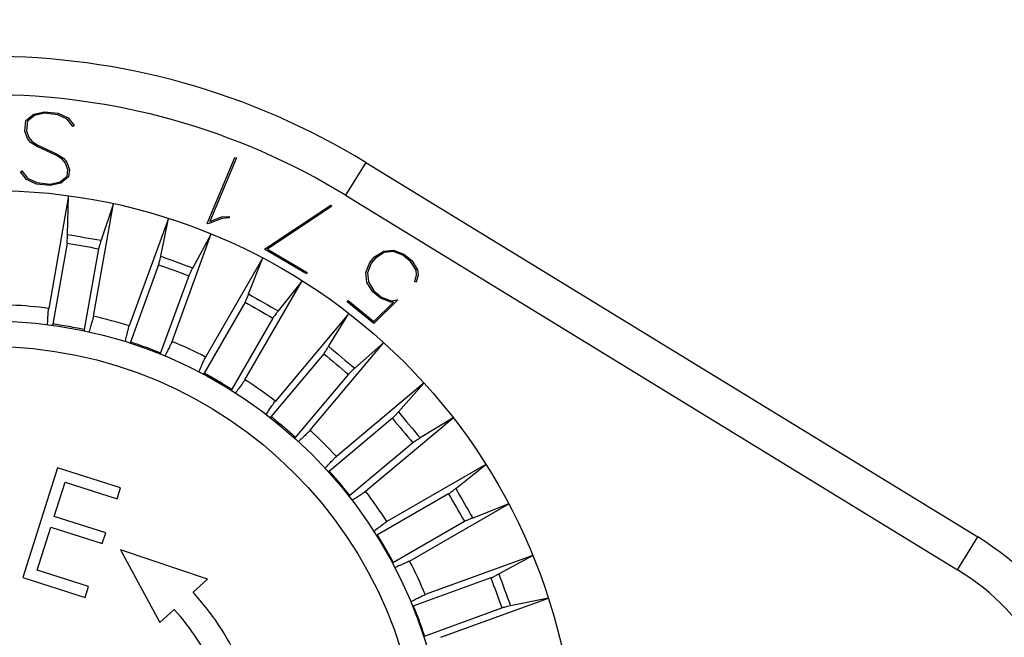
# Model space of a CAD drawing. Header units: millimetres. Extents: x 10 to 584, y 4 to 410.
# Tile 11 of 57: x 149.51 to 153.41, y 147.15 to 149.59. Entities that reach past the tile are written whole.
import ezdxf

# ---------------------------------------------------------------- set-up
doc = ezdxf.new("R2010")
doc.units = ezdxf.units.MM
doc.header["$LTSCALE"] = 32.67
doc.layers.get('0').update_dxf_attribs({"linetype": 'CONTINUOUS'})
doc.styles.get("Standard").update_dxf_attribs({"font": 'txt', "width": 0.8})
doc.dimstyles.new('DIMSTYLE_1', dxfattribs={"dimtxt": 2.5, "dimasz": 3, "dimexe": 2, "dimexo": 1.5, "dimtad": 1, "dimlfac": 5, "dimzin": 0, "dimdsep": 46, "dimtxsty": 'Standard', "dimblk": '_FILLED', "dimblk1": '_FILLED', "dimblk2": '_FILLED', "dimcen": 0.09, "dimadec": 0, "dimazin": 0, "dimtp": 0.01, "dimtm": 0.01, "dimtfac": 1, "dimtofl": 0, "dimtmove": 0, "dimatfit": 3, "dimldrblk": '_FILLED', "dimfxl": 1, "dimtolj": 1, "dimtzin": 0, "dimarcsym": 0})

# ---------------------------------------------------------------- blocks, each defined once
blk = doc.blocks.new('_FILLED')
at = {"color": 0, "linetype": 'ByBlock'}
blk.add_solid([(0, 0), (-1, 0.1667), (-1, -0.1667)], dxfattribs=at)
blk = doc.blocks.new('*D1')
at = {"color": 2, "linetype": 'Continuous', "transparency": 16777216}
for p, q in [((135.5576, 147.4407), (135.5576, 169.7138)), ((235.1576, 148.2407), (235.1576, 169.7138)), ((135.5576, 167.7138), (185.3576, 167.7138)), ((235.1576, 167.7138), (185.3576, 167.7138))]:
    blk.add_line(p, q, dxfattribs=at)
at = {"color": 2, "linetype": 'Continuous', "transparency": 16777216, "xscale": 3, "yscale": 3, "zscale": 3, "rotation": 180}
blk.add_blockref('_FILLED', (135.5576, 167.7138), dxfattribs=at)
at = {"color": 2, "linetype": 'Continuous', "transparency": 16777216, "xscale": 3, "yscale": 3, "zscale": 3}
blk.add_blockref('_FILLED', (235.1576, 167.7138), dxfattribs=at)
at = {"color": 2, "linetype": 'Continuous', "transparency": 16777216, "insert": (185.3576, 170.8388), "char_height": 2.5, "width": 12, "attachment_point": 2, "line_spacing_factor": 0.9}
blk.add_mtext('498.00', dxfattribs=at)

msp = doc.modelspace()

# ---------------------------------------------------------------- linework, layer by layer
at = {"color": 7, "linetype": 'Continuous'}
for p, q in [((149.5363, 149.1943), (149.5674, 149.2194)), ((149.5674, 149.2194), (149.6098, 149.2283)), ((149.6099, 149.2224), (149.5699, 149.2138)), ((149.6098, 149.2283), (149.6635, 149.2223)), ((149.662, 149.2166), (149.6099, 149.2224)), ((149.6992, 149.1995), (149.662, 149.2166)), ((149.6635, 149.2223), (149.7029, 149.2044)), ((149.5316, 149.1522), (149.5363, 149.1943)), ((149.5421, 149.1912), (149.5379, 149.1532)), ((149.5699, 149.2138), (149.5421, 149.1912)), ((149.7222, 149.1702), (149.6992, 149.1995)), ((149.7029, 149.2044), (149.7271, 149.1744)), ((149.5422, 149.1228), (149.5316, 149.1522)), ((149.5379, 149.1532), (149.5478, 149.126)), ((149.7271, 149.1744), (149.7222, 149.1702)), ((149.5545, 149.1071), (149.5422, 149.1228)), ((149.5478, 149.126), (149.559, 149.1121)), ((149.5804, 149.0907), (149.5545, 149.1071)), ((149.559, 149.1121), (149.5832, 149.0958)), ((149.6569, 149.0553), (149.5804, 149.0907)), ((149.5832, 149.0958), (149.6597, 149.0604)), ((149.6597, 149.0604), (149.6856, 149.044)), ((149.6811, 149.039), (149.6569, 149.0553)), ((149.6923, 149.0251), (149.6811, 149.039)), ((149.6856, 149.044), (149.6981, 149.0282)), ((149.7024, 148.9981), (149.6923, 149.0251)), ((149.6981, 149.0282), (149.7085, 148.999)), ((150.2545, 148.786), (150.364, 149.0477)), ((150.3697, 149.0453), (150.2642, 148.7931)), ((150.364, 149.0477), (150.3697, 149.0453)), ((150.882, 149.0278), (150.8024, 148.8979)), ((150.882, 149.0278), (153.306, 147.5439)), ((149.5144, 148.9901), (149.5196, 148.9943)), ((149.5389, 148.9601), (149.5144, 148.9901)), ((149.5196, 148.9943), (149.5424, 148.965)), ((149.6997, 148.9733), (149.7024, 148.9981)), ((149.7085, 148.999), (149.7053, 148.9702)), ((149.5782, 148.9418), (149.5389, 148.9601)), ((149.5424, 148.965), (149.5796, 148.9479)), ((149.5796, 148.9479), (149.6317, 148.9421)), ((149.6317, 148.9421), (149.6717, 148.9507)), ((149.6743, 148.9452), (149.6319, 148.9359)), ((149.6717, 148.9507), (149.6997, 148.9733)), ((149.7053, 148.9702), (149.6743, 148.9452)), ((149.6319, 148.9359), (149.5782, 148.9418)), ((149.705, 148.8959), (149.6264, 148.4496)), ((149.701, 148.7428), (149.705, 148.8959)), ((150.8024, 148.8979), (153.2265, 147.4139)), ((149.8037, 148.4184), (149.8825, 148.8647)), ((149.8825, 148.8647), (149.8339, 148.7193)), ((150.4813, 148.6845), (150.7441, 148.8586)), ((150.7476, 148.8542), (150.4931, 148.6846)), ((150.7441, 148.8586), (150.7476, 148.8542)), ((150.1006, 148.8062), (149.9456, 148.3804)), ((150.0699, 148.6561), (150.1006, 148.8062)), ((150.3119, 148.806), (150.2585, 148.7843)), ((150.2642, 148.7931), (150.3104, 148.8125)), ((150.3104, 148.8125), (150.3408, 148.8141)), ((150.3415, 148.8082), (150.3119, 148.806)), ((150.3408, 148.8141), (150.3415, 148.8082)), ((150.2585, 148.7843), (150.2545, 148.786)), ((150.1148, 148.3188), (150.2698, 148.7446)), ((150.2698, 148.7446), (150.1968, 148.6099)), ((149.6989, 148.7081), (149.6423, 148.3872)), ((149.824, 148.686), (149.7674, 148.3652)), ((150.6469, 148.5858), (150.4813, 148.6845)), ((150.4931, 148.6846), (150.6501, 148.591)), ((150.9165, 148.6531), (150.9533, 148.6766)), ((150.9554, 148.6706), (150.9205, 148.6486)), ((150.9533, 148.6766), (150.9925, 148.6805)), ((150.9915, 148.6745), (150.9554, 148.6706)), ((151.0297, 148.6599), (150.9915, 148.6745)), ((150.9925, 148.6805), (151.0328, 148.6649)), ((150.4745, 148.6492), (150.248, 148.2567)), ((150.4183, 148.5066), (150.4745, 148.6492)), ((150.883, 148.591), (150.8988, 148.6316)), ((150.8988, 148.6316), (150.9165, 148.6531)), ((150.9205, 148.6486), (150.9039, 148.6284)), ((151.0599, 148.6351), (151.0297, 148.6599)), ((151.0328, 148.6649), (151.0642, 148.6391)), ((151.0816, 148.6005), (151.0599, 148.6351)), ((151.0642, 148.6391), (151.0873, 148.6026)), ((150.0619, 148.6223), (149.9505, 148.3161)), ((150.9039, 148.6284), (150.8891, 148.5898)), ((151.083, 148.5828), (151.0816, 148.6005)), ((151.0873, 148.6026), (151.0894, 148.5825)), ((150.1812, 148.5788), (150.0698, 148.2727)), ((150.4039, 148.1667), (150.6305, 148.5591)), ((150.6305, 148.5591), (150.5352, 148.4391)), ((150.6501, 148.591), (150.6469, 148.5858)), ((150.8867, 148.5516), (150.883, 148.591)), ((150.8891, 148.5898), (150.8925, 148.554)), ((150.8925, 148.554), (150.9142, 148.5193)), ((151.0764, 148.554), (151.083, 148.5828)), ((151.0825, 148.5529), (151.0764, 148.554)), ((151.0894, 148.5825), (151.0825, 148.5529)), ((150.9098, 148.5151), (150.8867, 148.5516)), ((150.9412, 148.4893), (150.9098, 148.5151)), ((150.9142, 148.5193), (150.9444, 148.4945)), ((150.4044, 148.4747), (150.2416, 148.1926)), ((150.8089, 148.4756), (150.8129, 148.4804)), ((150.9139, 148.3894), (150.8089, 148.4756)), ((150.8129, 148.4804), (150.9136, 148.3977)), ((151.0091, 148.4829), (150.9139, 148.3894)), ((150.9815, 148.4738), (150.9412, 148.4893)), ((150.9444, 148.4945), (150.9827, 148.48)), ((150.9827, 148.48), (151.0091, 148.4829)), ((150.9136, 148.3977), (150.9924, 148.4746)), ((150.9924, 148.4746), (150.9815, 148.4738)), ((150.5144, 148.4112), (150.3516, 148.1291)), ((150.8155, 148.4296), (150.5242, 148.0824)), ((150.7353, 148.299), (150.8155, 148.4296)), ((150.6621, 147.9667), (150.9535, 148.3138)), ((150.9535, 148.3138), (150.8387, 148.2122)), ((150.7162, 148.27), (150.5068, 148.0204)), ((150.8135, 148.1883), (150.6041, 147.9388)), ((151.1131, 148.1541), (150.766, 147.8628)), ((151.0115, 148.0394), (151.1131, 148.1541)), ((150.9876, 148.0142), (150.7381, 147.8048)), ((150.8817, 147.7249), (151.2289, 148.0161)), ((151.2289, 148.0161), (151.0983, 147.936)), ((151.0693, 147.9169), (150.8197, 147.7075)), ((149.6615, 147.8174), (149.5236, 147.3827)), ((149.9107, 147.7384), (149.6615, 147.8174)), ((151.3584, 147.8312), (150.966, 147.6045)), ((151.2385, 147.7358), (151.3584, 147.8312)), ((149.6483, 147.6248), (149.6914, 147.7608)), ((149.6914, 147.7608), (149.897, 147.6955)), ((149.897, 147.6955), (149.9107, 147.7384)), ((151.2105, 147.7151), (150.9284, 147.5522)), ((151.056, 147.4486), (151.4485, 147.6752)), ((151.4485, 147.6752), (151.306, 147.6189)), ((149.8522, 147.5601), (149.6483, 147.6248)), ((149.5807, 147.4117), (149.6348, 147.5822)), ((149.6348, 147.5822), (149.8387, 147.5175)), ((151.274, 147.6051), (150.9919, 147.4422)), ((149.8387, 147.5175), (149.8522, 147.5601)), ((153.2265, 147.4139), (153.306, 147.5439)), ((149.9107, 147.4926), (150.0669, 147.2055)), ((150.2549, 147.3763), (149.9107, 147.4926)), ((151.5439, 147.4705), (151.1181, 147.3155)), ((151.4092, 147.3975), (151.5439, 147.4705)), ((149.7846, 147.3471), (149.5807, 147.4117)), ((149.5236, 147.3827), (149.771, 147.3042)), ((149.771, 147.3042), (149.7846, 147.3471)), ((150.1985, 147.3251), (150.2549, 147.3763)), ((151.3781, 147.3819), (151.072, 147.2705)), ((151.1797, 147.1463), (151.6055, 147.3012)), ((151.6055, 147.3012), (151.4554, 147.2706)), ((150.0669, 147.2055), (150.1233, 147.2568)), ((151.1155, 147.1511), (151.4216, 147.2626))]:
    msp.add_line(p, q, dxfattribs=at)
for radius in [2.3266, 1.8097, 1.7082]:
    msp.add_circle((149.39, 146.5907), radius, dxfattribs=at)
for centre, radius, start, end in [((149.39, 146.5907), 2.8575, 58.5265, 121.4735), ((149.39, 146.5907), 2.7051, 58.5265, 121.4735), ((152.1749, 162.3847), 13.8644, 259.72104, 260.27896), ((152.4392, 163.8834), 15.4208, 259.76407, 260.23593), ((154.8752, 161.661), 13.8643, 249.72104, 250.27896), ((155.3956, 163.091), 15.4205, 249.76406, 250.23594), ((158.1696, 161.7973), 15.4204, 239.76406, 240.23594), ((157.4088, 160.4796), 13.8643, 239.72104, 240.27896), ((149.39, 146.5907), 1.8739, 82.753, 87.247), ((149.39, 146.5907), 1.8739, 72.753, 77.247), ((149.3688, 146.4702), 1.9365, 81.045, 81.8788), ((149.3687, 146.4695), 1.9372, 78.955, 81.045), ((149.3688, 146.4702), 1.9365, 78.1212, 78.955), ((149.39, 146.5907), 1.8739, 62.753, 67.247), ((149.3482, 146.4757), 1.9365, 71.045, 71.8788), ((149.3479, 146.4751), 1.9371, 69.3724, 71.045), ((149.3481, 146.4755), 1.9367, 68.1212, 69.3724), ((159.6988, 158.8762), 13.8644, 229.72104, 230.27896), ((160.6768, 160.0417), 15.4204, 229.76406, 230.23594), ((149.3288, 146.4847), 1.9365, 61.045, 61.8788), ((149.3285, 146.4841), 1.9371, 59.3724, 61.045), ((149.39, 146.5907), 1.8739, 52.753, 57.247), ((149.3287, 146.4845), 1.9367, 58.1212, 59.3724), ((149.3112, 146.4968), 1.9367, 50.6276, 51.8788), ((162.841, 157.8774), 15.4203, 219.76406, 220.23594), ((161.6755, 156.8994), 13.8643, 219.72104, 220.27896), ((149.3109, 146.4964), 1.9371, 49.3724, 50.6276), ((149.3112, 146.4968), 1.9367, 48.1212, 49.3724), ((149.39, 146.5907), 1.8739, 42.753, 47.247), ((149.2961, 146.5119), 1.9367, 40.6276, 41.8788), ((149.2958, 146.5116), 1.9371, 39.3724, 40.6276), ((149.2961, 146.5119), 1.9367, 38.1212, 39.3724), ((163.2809, 154.6106), 13.8666, 209.72109, 210.27891), ((149.39, 146.5907), 1.8739, 32.753, 37.247), ((164.5986, 155.3714), 15.4227, 209.76409, 210.23591), ((149.2839, 146.5294), 1.9367, 30.6276, 31.8788), ((152.7225, 146.5907), 1.1176, 301.4735, 58.5265), ((149.2835, 146.5292), 1.9371, 28.955, 30.6276), ((149.284, 146.5295), 1.9365, 28.1212, 28.955), ((149.39, 146.5907), 1.8739, 22.753, 27.247), ((164.4603, 152.0758), 13.8642, 199.72104, 200.27896), ((152.7225, 146.5907), 0.9652, 301.4735, 58.5265), ((165.8901, 152.5963), 15.4204, 199.76406, 200.23594), ((149.39, 146.5907), 1.0922, 25, 42.2492), ((149.2748, 146.5488), 1.9367, 20.6276, 21.8788), ((149.39, 146.5907), 0.9906, 25, 42.2492), ((149.2744, 146.5486), 1.9371, 18.955, 20.6276), ((149.275, 146.5488), 1.9365, 18.1212, 18.955)]:
    msp.add_arc(centre, radius, start, end, dxfattribs=at)
for points, knots in [([(149.6989, 148.7081), (149.6992, 148.7097), (149.6996, 148.714), (149.7002, 148.7216), (149.7006, 148.7315), (149.7009, 148.7388), (149.701, 148.7428)], [0, 0, 0, 0, 0.145293, 0.368163, 0.65788, 1, 1, 1, 1]), ([(149.8339, 148.7193), (149.8327, 148.7156), (149.8304, 148.7086), (149.8274, 148.6991), (149.8253, 148.6918), (149.8243, 148.6877), (149.824, 148.686)], [0, 0, 0, 0, 0.34212, 0.631837, 0.854707, 1, 1, 1, 1]), ([(150.0619, 148.6223), (150.0625, 148.6238), (150.0636, 148.628), (150.0655, 148.6354), (150.0676, 148.645), (150.0691, 148.6522), (150.0699, 148.6561)], [0, 0, 0, 0, 0.145294, 0.368165, 0.657881, 1, 1, 1, 1]), ([(150.1968, 148.6099), (150.1949, 148.6064), (150.1914, 148.6), (150.1869, 148.5912), (150.1836, 148.5843), (150.1818, 148.5804), (150.1812, 148.5788)], [0, 0, 0, 0, 0.342119, 0.631835, 0.854706, 1, 1, 1, 1]), ([(150.4044, 148.4747), (150.4053, 148.4762), (150.4071, 148.48), (150.4103, 148.487), (150.4141, 148.4962), (150.4168, 148.5029), (150.4183, 148.5066)], [0, 0, 0, 0, 0.145295, 0.368166, 0.657882, 1, 1, 1, 1]), ([(149.6221, 148.3855), (149.6223, 148.3928), (149.6229, 148.4063), (149.6239, 148.4245), (149.625, 148.4385), (149.6259, 148.4465), (149.6264, 148.4496)], [0, 0, 0, 0, 0.341072, 0.627615, 0.849679, 1, 1, 1, 1]), ([(150.5352, 148.4391), (150.5327, 148.436), (150.5282, 148.4303), (150.5222, 148.4224), (150.5177, 148.4162), (150.5153, 148.4127), (150.5144, 148.4112)], [0, 0, 0, 0, 0.342118, 0.631834, 0.854705, 1, 1, 1, 1]), ([(149.8037, 148.4184), (149.8031, 148.4152), (149.8013, 148.4075), (149.7975, 148.3939), (149.7922, 148.3764), (149.7881, 148.3636), (149.7859, 148.3567)], [0, 0, 0, 0, 0.150225, 0.372209, 0.658817, 1, 1, 1, 1]), ([(149.6408, 148.383), (149.6409, 148.383), (149.6413, 148.3834), (149.6418, 148.3848), (149.6421, 148.3862), (149.6423, 148.3872)], [0, 0, 0, 0, 0.095908, 0.283909, 1, 1, 1, 1]), ([(149.7674, 148.3652), (149.7672, 148.3641), (149.767, 148.3627), (149.767, 148.3612), (149.7673, 148.3607), (149.7674, 148.3607)], [0, 0, 0, 0, 0.71612, 0.904104, 1, 1, 1, 1]), ([(149.9302, 148.318), (149.9317, 148.3251), (149.9346, 148.3383), (149.9387, 148.356), (149.9423, 148.3697), (149.9445, 148.3773), (149.9456, 148.3804)], [0, 0, 0, 0, 0.341072, 0.627615, 0.849679, 1, 1, 1, 1]), ([(150.1148, 148.3188), (150.1137, 148.3158), (150.1105, 148.3085), (150.1044, 148.2957), (150.0962, 148.2795), (150.0899, 148.2676), (150.0865, 148.2611)], [0, 0, 0, 0, 0.150225, 0.372209, 0.658817, 1, 1, 1, 1]), ([(149.9482, 148.3122), (149.9484, 148.3122), (149.9488, 148.3125), (149.9495, 148.3138), (149.9501, 148.3151), (149.9505, 148.3161)], [0, 0, 0, 0, 0.095908, 0.283909, 1, 1, 1, 1]), ([(150.7162, 148.27), (150.7173, 148.2712), (150.7198, 148.2747), (150.724, 148.281), (150.7294, 148.2894), (150.7333, 148.2956), (150.7353, 148.299)], [0, 0, 0, 0, 0.145295, 0.368167, 0.657882, 1, 1, 1, 1]), ([(150.0698, 148.2727), (150.0694, 148.2717), (150.069, 148.2703), (150.0687, 148.2688), (150.0689, 148.2683), (150.069, 148.2683)], [0, 0, 0, 0, 0.71612, 0.904104, 1, 1, 1, 1]), ([(150.2219, 148.1979), (150.2247, 148.2047), (150.2298, 148.2172), (150.2369, 148.2339), (150.2428, 148.2467), (150.2463, 148.2539), (150.248, 148.2567)], [0, 0, 0, 0, 0.341072, 0.627615, 0.849679, 1, 1, 1, 1]), ([(150.8387, 148.2122), (150.8358, 148.2096), (150.8303, 148.2047), (150.823, 148.198), (150.8175, 148.1927), (150.8146, 148.1896), (150.8135, 148.1883)], [0, 0, 0, 0, 0.342118, 0.631834, 0.854705, 1, 1, 1, 1]), ([(150.2387, 148.1892), (150.2388, 148.1891), (150.2393, 148.1893), (150.2402, 148.1904), (150.241, 148.1917), (150.2416, 148.1926)], [0, 0, 0, 0, 0.095908, 0.283909, 1, 1, 1, 1]), ([(150.4039, 148.1667), (150.4022, 148.1639), (150.3978, 148.1573), (150.3896, 148.1458), (150.3787, 148.1312), (150.3705, 148.1205), (150.366, 148.1148)], [0, 0, 0, 0, 0.150225, 0.372209, 0.658817, 1, 1, 1, 1]), ([(150.3516, 148.1291), (150.351, 148.1282), (150.3503, 148.1269), (150.3498, 148.1255), (150.3499, 148.125), (150.35, 148.1249)], [0, 0, 0, 0, 0.716123, 0.904106, 1, 1, 1, 1]), ([(150.4884, 148.0291), (150.4923, 148.0353), (150.4995, 148.0466), (150.5094, 148.0619), (150.5174, 148.0735), (150.5221, 148.0799), (150.5242, 148.0824)], [0, 0, 0, 0, 0.341073, 0.627615, 0.849679, 1, 1, 1, 1]), ([(150.5034, 148.0175), (150.5035, 148.0174), (150.504, 148.0175), (150.5051, 148.0185), (150.5061, 148.0196), (150.5068, 148.0204)], [0, 0, 0, 0, 0.095908, 0.283909, 1, 1, 1, 1]), ([(150.9876, 148.0142), (150.9889, 148.0152), (150.992, 148.0182), (150.9973, 148.0237), (151.004, 148.031), (151.0089, 148.0365), (151.0115, 148.0394)], [0, 0, 0, 0, 0.145295, 0.368167, 0.657882, 1, 1, 1, 1]), ([(150.6041, 147.9388), (150.6034, 147.9379), (150.6025, 147.9368), (150.6017, 147.9355), (150.6017, 147.935), (150.6018, 147.9349)], [0, 0, 0, 0, 0.716123, 0.904106, 1, 1, 1, 1]), ([(150.6621, 147.9667), (150.66, 147.9642), (150.6545, 147.9585), (150.6445, 147.9486), (150.6312, 147.9361), (150.6212, 147.9271), (150.6158, 147.9222)], [0, 0, 0, 0, 0.150225, 0.372209, 0.658817, 1, 1, 1, 1]), ([(151.0983, 147.936), (151.0949, 147.9339), (151.0887, 147.9301), (151.0804, 147.9247), (151.074, 147.9205), (151.0706, 147.918), (151.0693, 147.9169)], [0, 0, 0, 0, 0.342118, 0.631834, 0.854705, 1, 1, 1, 1]), ([(150.7215, 147.8165), (150.7264, 147.8219), (150.7354, 147.8319), (150.7479, 147.8451), (150.7578, 147.8552), (150.7635, 147.8607), (150.766, 147.8628)], [0, 0, 0, 0, 0.341073, 0.627615, 0.849679, 1, 1, 1, 1]), ([(150.7342, 147.8025), (150.7343, 147.8024), (150.7348, 147.8024), (150.7361, 147.8032), (150.7372, 147.8041), (150.7381, 147.8048)], [0, 0, 0, 0, 0.095908, 0.283909, 1, 1, 1, 1]), ([(151.2105, 147.7151), (151.212, 147.716), (151.2155, 147.7184), (151.2217, 147.7228), (151.2296, 147.7289), (151.2353, 147.7334), (151.2385, 147.7358)], [0, 0, 0, 0, 0.145295, 0.368166, 0.657882, 1, 1, 1, 1]), ([(150.8197, 147.7075), (150.8189, 147.7068), (150.8178, 147.7058), (150.8169, 147.7047), (150.8167, 147.7042), (150.8168, 147.704)], [0, 0, 0, 0, 0.716123, 0.904106, 1, 1, 1, 1]), ([(150.8817, 147.7249), (150.8793, 147.7228), (150.8728, 147.7181), (150.8612, 147.7101), (150.8459, 147.7001), (150.8346, 147.693), (150.8284, 147.6891)], [0, 0, 0, 0, 0.150225, 0.372209, 0.658817, 1, 1, 1, 1]), ([(151.306, 147.6189), (151.3023, 147.6175), (151.2955, 147.6148), (151.2863, 147.6109), (151.2794, 147.6078), (151.2755, 147.606), (151.274, 147.6051)], [0, 0, 0, 0, 0.342118, 0.631834, 0.854705, 1, 1, 1, 1]), ([(150.9141, 147.5667), (150.9199, 147.5712), (150.9305, 147.5794), (150.9451, 147.5903), (150.9566, 147.5985), (150.9632, 147.6029), (150.966, 147.6045)], [0, 0, 0, 0, 0.341073, 0.627615, 0.849679, 1, 1, 1, 1]), ([(150.9242, 147.5507), (150.9243, 147.5506), (150.9248, 147.5505), (150.9262, 147.551), (150.9275, 147.5517), (150.9284, 147.5522)], [0, 0, 0, 0, 0.095908, 0.283909, 1, 1, 1, 1]), ([(150.9919, 147.4422), (150.991, 147.4417), (150.9898, 147.4409), (150.9886, 147.44), (150.9884, 147.4395), (150.9885, 147.4394)], [0, 0, 0, 0, 0.716123, 0.904106, 1, 1, 1, 1]), ([(151.056, 147.4486), (151.0532, 147.447), (151.0461, 147.4435), (151.0332, 147.4376), (151.0165, 147.4305), (151.004, 147.4254), (150.9973, 147.4226)], [0, 0, 0, 0, 0.150225, 0.372209, 0.658817, 1, 1, 1, 1]), ([(151.3781, 147.3819), (151.3797, 147.3825), (151.3836, 147.3842), (151.3905, 147.3876), (151.3993, 147.3921), (151.4057, 147.3956), (151.4092, 147.3975)], [0, 0, 0, 0, 0.145294, 0.368165, 0.657881, 1, 1, 1, 1]), ([(151.0604, 147.2872), (151.0669, 147.2906), (151.0788, 147.2969), (151.095, 147.3051), (151.1078, 147.3112), (151.1151, 147.3144), (151.1181, 147.3155)], [0, 0, 0, 0, 0.341073, 0.627615, 0.849679, 1, 1, 1, 1]), ([(151.0676, 147.2697), (151.0676, 147.2696), (151.0682, 147.2694), (151.0696, 147.2697), (151.071, 147.2701), (151.072, 147.2705)], [0, 0, 0, 0, 0.095908, 0.283909, 1, 1, 1, 1]), ([(151.4554, 147.2706), (151.4515, 147.2698), (151.4443, 147.2683), (151.4347, 147.2662), (151.4273, 147.2643), (151.4232, 147.2631), (151.4216, 147.2626)], [0, 0, 0, 0, 0.342119, 0.631835, 0.854706, 1, 1, 1, 1]), ([(151.1155, 147.1511), (151.1144, 147.1508), (151.1131, 147.1502), (151.1118, 147.1495), (151.1115, 147.149), (151.1116, 147.1489)], [0, 0, 0, 0, 0.716123, 0.904106, 1, 1, 1, 1])]:
    msp.add_open_spline(points, degree=3, knots=knots, dxfattribs=at)

# ---------------------------------------------------------------- dimensions: what is measured, and where the dimension line sits
at = {"color": 2, "linetype": 'Continuous'}
dim = msp.add_linear_dim(base=(235.1576, 167.7138), p1=(135.5576, 145.9407), p2=(235.1576, 146.7407), dimstyle='DIMSTYLE_1', dxfattribs=at)
dim.commit()
dim.dimension.update_dxf_attribs({"geometry": '*D1', "text_midpoint": (185.3576, 167.7138), "dimtype": 160})

doc.saveas('drawing.dxf')
